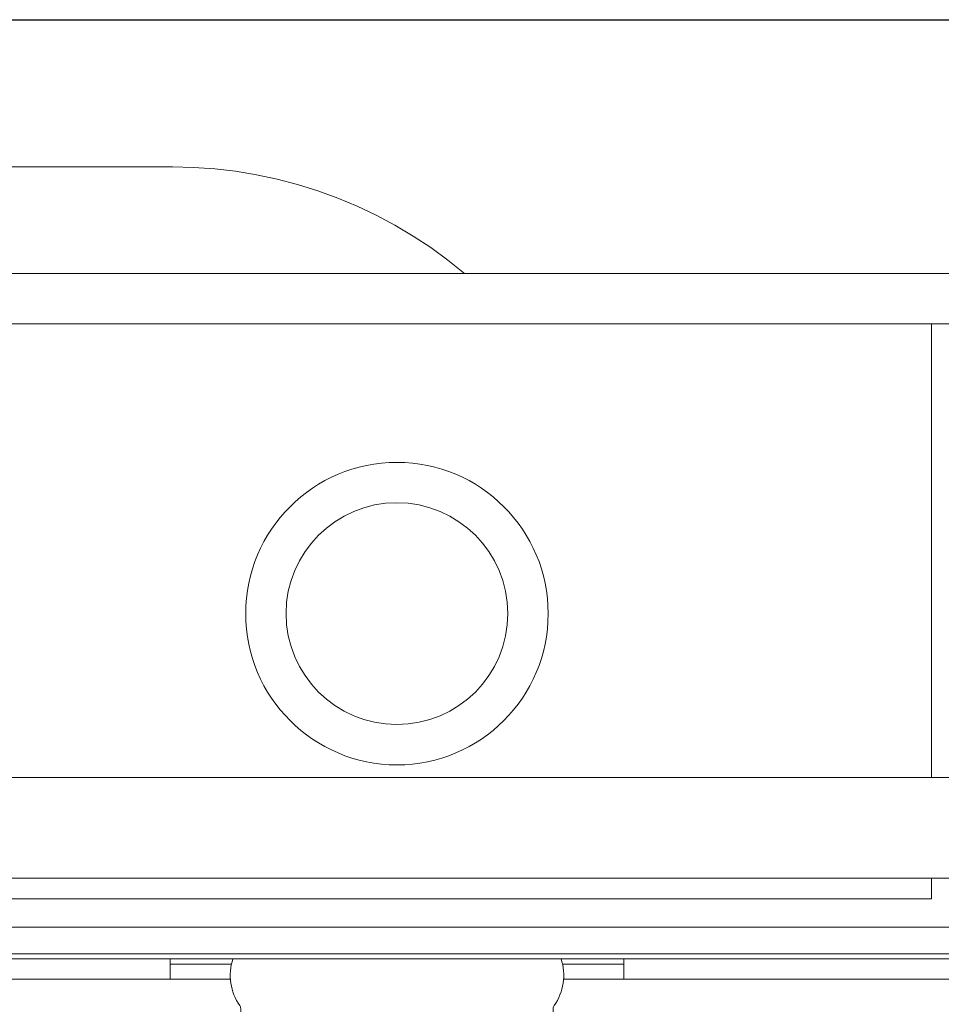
# Model space of a CAD drawing. Header units: metres. Extents: x 7408630 to 15602436, y 5561464 to 13303678.
# Tile 25 of 256: x 7412384 to 7412402, y 5563732 to 5563752. Entities that reach past the tile are written whole.
import ezdxf
from ezdxf.enums import TextEntityAlignment as Align

# ---------------------------------------------------------------- set-up
doc = ezdxf.new("R2010")
doc.units = ezdxf.units.M
doc.header["$MEASUREMENT"] = 0
for name, color, linetype, lineweight in [('!! 0_ Istn-sciany', 3, 'Continuous', 30), ('!! 0_Opis_pom', 9, 'Continuous', 13), ('!! 1_OPIS POM NOWE', 140, 'Continuous', 5), ('!! 2 ZABUDOWA GK-MDF', 54, 'Continuous', 13), ('Granica', 112, 'Continuous', 80)]:
    doc.layers.add(name, color=color, linetype=linetype, lineweight=lineweight)
doc.layers.add('!!_@ wypos sanit nd', color=7, linetype='Continuous', lineweight=0, plot=False)
doc.styles.add('ARIAL', font='tahoma.ttf')

# ---------------------------------------------------------------- blocks, each defined once
blk = doc.blocks.new('99400_TOP')
for points in [[(-0.18941, 0.17081), (-0.04454, 0.17081), (-0.04035, 0.17071), (-0.03616, 0.17042), (-0.032, 0.16993), (-0.02786, 0.16925), (-0.02376, 0.16837), (-0.0197, 0.16731), (-0.0157, 0.16606), (-0.01176, 0.16462), (-0.00789, 0.163), (-0.0041, 0.1612), (-0.0004, 0.15923), (0.0032, 0.15708), (0.00671, 0.15478), (0.0101, 0.1523), (0.01337, 0.14968)], [(0.16493, 0.14968), (-0.16477, 0.14968)], [(-0.11847, 0.04968), (-0.11847, 0.13968), (0.11153, 0.13968), (0.11153, 0.04968)], [(0.10602, 0.13968), (0.10602, 0.04968)], [(-0.16, 0.04668), (-0.16, 0.04968), (0.16, 0.04968), (0.16, 0.04668)], [(0.16, 0.02668), (0.157, 0.02968), (0.16, 0.02968), (-0.16, 0.02968), (-0.157, 0.02968), (-0.16, 0.02668)], [(0.10602, 0.02968), (0.10602, 0.0256), (-0.11847, 0.0256)], [(-0.045, 0.00968), (-0.045, 0.01368)], [(0.045, 0.01368), (0.045, 0.00968)], [(-0.03305, 0.00968), (-0.16, 0.00968), (-0.16, 0.01268)], [(-0.045, 0.01268), (-0.03283, 0.01268)], [(0.03283, 0.01268), (0.045, 0.01268)], [(0.16, 0.01268), (0.16, 0.00968), (0.03305, 0.00968)]]:
    blk.add_lwpolyline(points)
blk.add_lwpolyline([(-0.11847, 0.01368), (0.11153, 0.01368), (0.11153, 0.01468), (-0.11847, 0.01468)], close=True)
blk.add_lwpolyline([(-0.04, 0.01368), (-0.03255, 0.01368, 0.236962), (-0.03118, 0.00443, -0.154353), (-0.031, 0.00386), (-0.031, 0), (0.031, 0), (0.031, 0.00386, -0.154353), (0.03118, 0.00443, 0.236962), (0.03256, 0.01368), (0.04, 0.01368)], format="xyb")
for radius in [0.03, 0.022]:
    blk.add_circle((0, 0.08218), radius)
blk = doc.blocks.new('A$Cff2eaf8b')
blk.add_blockref('99400_TOP', (0, -0.08218))
blk = doc.blocks.new('A$C9c944097')
at = {"layer": '!! 0_ Istn-sciany'}
blk.add_lwpolyline([(1638.5, -3505.47213), (1875.5, -3505.47213)], dxfattribs=at)
at = {"layer": '!! 2 ZABUDOWA GK-MDF'}
blk.add_lwpolyline([(1739.5, -3523.47213), (1638.5, -3523.47213)], dxfattribs=at)
at = {"layer": '!!_@ wypos sanit nd', "xscale": 100, "yscale": 100, "zscale": 100}
blk.add_blockref('A$Cff2eaf8b', (1689, -3517.25413), dxfattribs=at)
at = {"layer": '!! 0_Opis_pom', "ltscale": 0.7, "style": 'ARIAL'}
for tag, p in [('B2,14', (2497.12282, -23.97252)), ('B2,12', (1965.56932, -35.77631)), ('B2,11', (1692.08817, -60.77765)), ('B2,16', (3818.15438, -63.71828)), ('B2,19.1', (5324.74708, -87.92078)), ('B2,17', (4129.82322, -93.25972)), ('B2,15', (3189.46558, -109.69496)), ('B2,10', (1351.71035, -111.25665)), ('B2,13', (2272.99389, -121.89624)), ('A2,5', (1075.52681, -127.78965)), ('B2,18', (4545.51277, -234.12017)), ('B2,19', (5775.76711, -239.42159)), ('A2,4', (318.83322, -329.3265)), ('A2.1', (994.53557, -353.44633)), ('B2.7', (3171.3557, -458.01164)), ('B2.2', (3599.26223, -690.3637)), ('A2.2', (994.53557, -692.67095)), ('B2,21', (4593.23787, -912.69388)), ('B2,9', (1798.58924, -939.09545)), ('A2.3', (455.44717, -940.66614)), ('B2,4', (3116.67143, -940.65712)), ('B2,3', (3297.35823, -941.16418)), ('B2,8', (2517.28573, -960.07338)), ('B2,20', (5834.09772, -965.70749)), ('B2.1', (3927.81794, -970.24709)), ('B2,5', (3309.56672, -1129.12418)), ('B2,6', (3122.36837, -1171.43557)), ('C2,2', (3435.86614, -1487.77973)), ('C2,1', (3957.73656, -2408.10352)), ('C2,3', (3457.72791, -2555.15039)), ('D1,1', (2554.19917, -3205.91504)), ('C2,4', (3866.78124, -3285.77383)), ('D1,4', (1780.27581, -3366.18103)), ('D1,6', (1380.86316, -3373.10994)), ('D1,3', (2098.36626, -3546.18257)), ('C2,5', (3178.15957, -3610.67242)), ('D1,5', (1914.6928, -3621.18339)), ('D1,2', (2201.15492, -3794.18451)), ('D1,7', (477.95048, -4408.76849)), ('D1,8', (338.43039, -4834.32895))]:
    blk.add_attdef(tag, text='', height=11.968, dxfattribs=at).set_placement(p, align=Align.MIDDLE_CENTER)
at = {"layer": '!! 1_OPIS POM NOWE', "style": 'ARIAL'}
for tag, p in [('C2.5B', (3593.7377, -3168.5911)), ('C2,5C', (3526.78796, -3281.02046)), ('C2.4', (3997.15534, -3347.99835)), ('E2,2', (2945.33506, -3413.31629)), ('C2,5A', (3566.4961, -3615.37865)), ('E2.9', (3984.52714, -3783.77287)), ('E2.7', (4645.53364, -3784.14655)), ('D1,2', (2903.25587, -3794.18451)), ('E2.2', (3405.83089, -4049.74196)), ('E2.8', (4380.36687, -4058.97571)), ('E2.6', (5154.87983, -4066.29138)), ('E2.1', (4427.07303, -4318.94156)), ('E2,3', (3401.59976, -4465.83792)), ('E2.4', (3758.95342, -4705.0924)), ('E2.5', (5238.11734, -4786.79525))]:
    blk.add_attdef(tag, text='', height=11.968, dxfattribs=at).set_placement(p, align=Align.MIDDLE_CENTER)

msp = doc.modelspace()

# ---------------------------------------------------------------- block references
at = {"layer": 'Granica'}
msp.add_blockref('A$C9c944097', (7410702.59401, 5567256.9858), dxfattribs=at)

doc.saveas('drawing.dxf')
